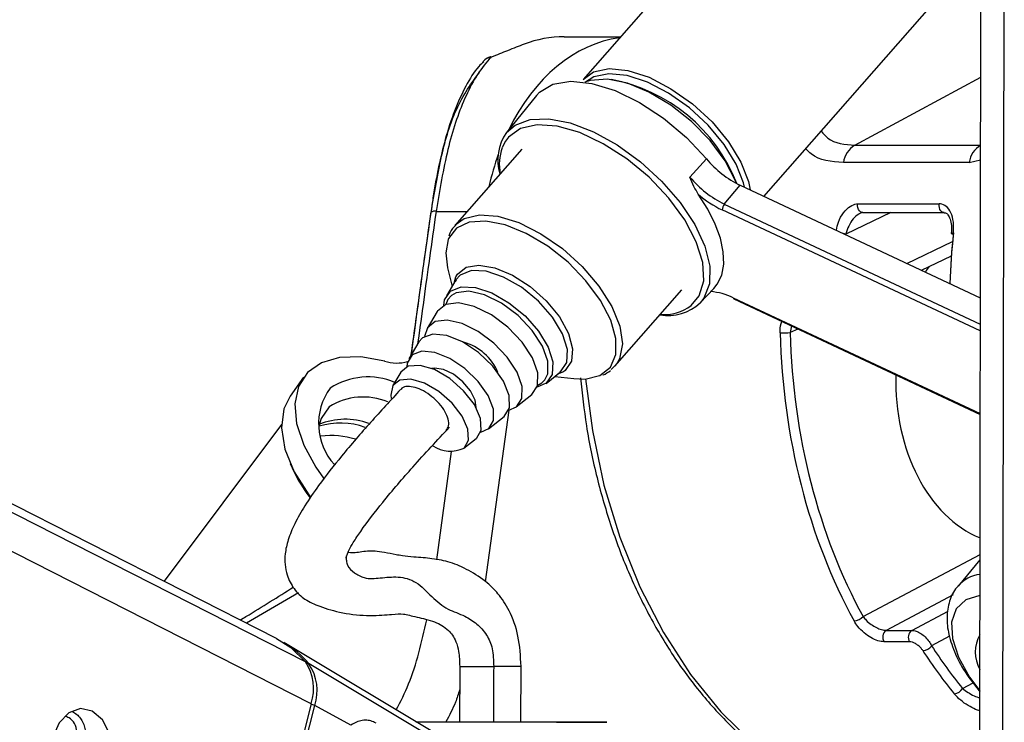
# Model space of a CAD drawing. Header units: millimetres. Extents: x 20 to 22981, y 40 to 19992.
# Tile 86 of 120: x 14835 to 14944, y 6480 to 6558. Entities that reach past the tile are written whole.
import ezdxf

# ---------------------------------------------------------------- set-up
doc = ezdxf.new("R2010")
doc.units = ezdxf.units.MM
doc.header["$LTSCALE"] = 2

msp = doc.modelspace()

# ---------------------------------------------------------------- linework, layer by layer
at = {"color": 8, "linetype": 'Continuous', "lineweight": 25}
for p, q in [((14866.8, 6482.22), (14610.49, 6612.47)), ((14866.16, 6486.86), (14618.97, 6612.47)), ((14943.38, 6441.74), (14943.58, 6587.84)), ((14927.02, 6544.08), (14940.96, 6551.63)), ((14888.32, 6544.54), (14887.95, 6543.81)), ((14940.94, 6544.08), (14940.95, 6544.08)), ((14939.68, 6542.17), (14940.94, 6542.47)), ((14912.56, 6537.55), (14940.92, 6524.26)), ((14880.64, 6536.75), (14884.08, 6536.75)), ((14940.92, 6523.5), (14912.33, 6536.91)), ((14930.99, 6536.61), (14926.03, 6534.24)), ((14932.77, 6530.99), (14937.84, 6533.42)), ((14913.56, 6527.17), (14940.91, 6514.35)), ((14920, 6524.06), (14919.86, 6523.32)), ((14920.72, 6523.72), (14919.86, 6523.32)), ((14894.95, 6519.13), (14894.74, 6518.99)), ((14891.89, 6517.49), (14892.36, 6517.76)), ((14892.36, 6517.76), (14892.68, 6518.09)), ((14888.68, 6514.72), (14886.08, 6495.73)), ((14880.71, 6498.17), (14882.35, 6510.17)), ((14927.94, 6491.87), (14940.89, 6498.76)), ((14865.39, 6494.5), (14859.64, 6491.13)), ((14937.9, 6494.28), (14930.49, 6490.34)), ((14933.32, 6490.34), (14937.34, 6492.48)), ((14937.51, 6489.68), (14935.53, 6488.63)), ((14938.96, 6483.91), (14940.12, 6484.53))]:
    msp.add_line(p, q, dxfattribs=at)
at = {"color": 7, "linetype": 'Continuous', "lineweight": 25}
for p, q in [((14862.95, 6489.45), (14620.87, 6612.47)), ((14940.82, 6446.56), (14941.03, 6603.46)), ((14918.07, 6575.45), (14896.91, 6551.36)), ((14916.95, 6538.41), (14935.8, 6559.87)), ((14894.83, 6556.09), (14901.07, 6556.09)), ((14891.75, 6549.57), (14888.43, 6545.47)), ((14927.02, 6544.08), (14940.94, 6544.08)), ((14890.12, 6543.63), (14882.7, 6535.18)), ((14908.75, 6540.54), (14910.58, 6542.57)), ((14939.68, 6542.17), (14925.75, 6542.17)), ((14912.56, 6537.55), (14914.33, 6539.64)), ((14914.33, 6539.64), (14940.92, 6527.17)), ((14927.34, 6537.58), (14936.37, 6537.58)), ((14927.89, 6536.61), (14936.92, 6536.61)), ((14934.4, 6530.23), (14937.71, 6531.81)), ((14881.91, 6530.5), (14882.41, 6528.44)), ((14882.83, 6529.15), (14881.79, 6527.4)), ((14882.62, 6528.79), (14882.83, 6529.49)), ((14882.79, 6528.99), (14882.88, 6529.14)), ((14900.43, 6519.61), (14907.85, 6528.05)), ((14909.89, 6526.62), (14911.39, 6528.19)), ((14913.63, 6527.05), (14940.91, 6514.26)), ((14880.75, 6525.66), (14879.63, 6523.79)), ((14878.74, 6522.3), (14877.63, 6520.43)), ((14876.74, 6518.94), (14875.85, 6517.45)), ((14892.83, 6517.7), (14894.42, 6518.96)), ((14894.74, 6518.99), (14894.09, 6518.7)), ((14894.43, 6518.97), (14894.3, 6518.89)), ((14900.61, 6519.84), (14900.04, 6519.23)), ((14865.96, 6518.37), (14864.47, 6516.28)), ((14893.78, 6518.46), (14895.89, 6518.22)), ((14889.52, 6515.1), (14891.23, 6516.45)), ((14886.45, 6512.68), (14888.16, 6514.02)), ((14863.5, 6513.14), (14850.5, 6495.78)), ((14883.72, 6510.53), (14885.09, 6511.6)), ((14940.88, 6498.14), (14938.45, 6495.25)), ((14930.49, 6490.34), (14933.32, 6490.34)), ((14881.39, 6478.42), (14863.95, 6488.88)), ((14933.09, 6489.07), (14930.26, 6489.07)), ((14886.02, 6474.99), (14866.56, 6486.62)), ((14883.25, 6486.35), (14883.24, 6480.19)), ((14890.04, 6480.18), (14890.05, 6486.34)), ((14866.8, 6482.22), (14858.58, 6449.9)), ((14858.98, 6449.68), (14867.2, 6482.01)), ((14871.21, 6479.85), (14867.2, 6482.01)), ((14883.24, 6480.18), (14879.14, 6480.19))]:
    msp.add_line(p, q, dxfattribs=at)
at = {"color": 7, "linetype": 'Continuous', "lineweight": 25, "flags": 128}
for points in [[(14886.74, 6553.82), (14886.65, 6553.88), (14886.63, 6553.88)], [(14885.76, 6553.24), (14885.8, 6553.29), (14885.86, 6553.36)], [(14896.91, 6551.36), (14898.09, 6552.2), (14899.8, 6552.56), (14901.89, 6552.36), (14904.22, 6551.6), (14906.65, 6550.34), (14909.03, 6548.66), (14911.2, 6546.66), (14913.03, 6544.46), (14914.41, 6542.21), (14915.24, 6540.04), (14915.42, 6539.13)], [(14914.8, 6539.42), (14914.69, 6539.9), (14913.89, 6541.99), (14912.56, 6544.17), (14910.79, 6546.29), (14908.69, 6548.23), (14906.39, 6549.86), (14904.04, 6551.07), (14901.79, 6551.8), (14899.77, 6552), (14898.12, 6551.65), (14897.19, 6551.05)], [(14891.75, 6549.57), (14892.1, 6549.95), (14893.58, 6550.83), (14895.55, 6551.16), (14897.88, 6550.93), (14900.46, 6550.13), (14903.16, 6548.82), (14905.84, 6547.06), (14908.36, 6544.94), (14910.58, 6542.57)], [(14913.9, 6539.85), (14913.8, 6540.12), (14912.64, 6542.35), (14910.99, 6544.59), (14908.94, 6546.69), (14906.64, 6548.52), (14904.21, 6549.97), (14901.82, 6550.94), (14899.61, 6551.38), (14897.72, 6551.25), (14897.12, 6551.06)], [(14908.9, 6526.32), (14909.79, 6527.39), (14910.29, 6529.06), (14910.18, 6531.09), (14909.46, 6533.38), (14908.18, 6535.8), (14906.4, 6538.22), (14904.23, 6540.52), (14901.77, 6542.56), (14899.16, 6544.24), (14896.54, 6545.47), (14894.05, 6546.18), (14891.83, 6546.33), (14889.99, 6545.92), (14888.64, 6544.96), (14888.32, 6544.54)], [(14911.39, 6528.19), (14911.78, 6528.67), (14912.27, 6529.69), (14912.5, 6530.9), (14912.45, 6532.27), (14912.14, 6533.77), (14911.56, 6535.35), (14910.73, 6537), (14909.67, 6538.66)], [(14881.96, 6533.62), (14881.7, 6532.14), (14881.91, 6530.5)], [(14881.48, 6526.34), (14881.58, 6526.94), (14882.24, 6527.92)], [(14882.24, 6527.92), (14883.41, 6528.4), (14884.99, 6528.33), (14886.82, 6527.72), (14888.71, 6526.63), (14890.5, 6525.17), (14891.99, 6523.48), (14893.04, 6521.72), (14893.56, 6520.07), (14893.49, 6518.69), (14892.84, 6517.71), (14891.82, 6517.26)], [(14892.68, 6518.09), (14893, 6518.75), (14893.02, 6520.15), (14892.43, 6521.82), (14891.29, 6523.57), (14889.72, 6525.22), (14887.89, 6526.58), (14886.01, 6527.51), (14884.27, 6527.9), (14882.86, 6527.73), (14882.34, 6527.43)], [(14891.24, 6516.45), (14891.88, 6517.44), (14891.9, 6518.85), (14891.31, 6520.52), (14890.17, 6522.28), (14888.59, 6523.93), (14886.76, 6525.3), (14884.87, 6526.23), (14883.12, 6526.63), (14881.71, 6526.45), (14880.78, 6525.71), (14880.75, 6525.66)], [(14888.68, 6514.72), (14889.53, 6515.11), (14890.14, 6516.04), (14890.16, 6517.37), (14889.6, 6518.95), (14888.52, 6520.61), (14887.03, 6522.16), (14885.31, 6523.45), (14883.52, 6524.33), (14881.87, 6524.71), (14880.54, 6524.54), (14879.67, 6523.84), (14879.36, 6522.89)], [(14888.17, 6514.03), (14888.76, 6514.98), (14888.73, 6516.34), (14888.09, 6517.95), (14886.92, 6519.61), (14885.35, 6521.12), (14883.57, 6522.31), (14881.81, 6523.01), (14880.26, 6523.16), (14879.13, 6522.74), (14878.74, 6522.3)], [(14885.58, 6512.31), (14886.46, 6512.69), (14887.01, 6513.58), (14886.99, 6514.85), (14886.39, 6516.36), (14885.29, 6517.92), (14883.82, 6519.33), (14882.16, 6520.44), (14880.5, 6521.1), (14879.05, 6521.25), (14877.99, 6520.85), (14877.44, 6519.95), (14877.38, 6519.52)], [(14874.94, 6520.17), (14872.31, 6520.64), (14869.94, 6520.58), (14867.94, 6519.99), (14866.41, 6518.9), (14865.41, 6517.36), (14865, 6515.45), (14865.18, 6513.24), (14865.97, 6510.86), (14867.31, 6508.41), (14868.18, 6507.18)], [(14885.1, 6511.61), (14885.63, 6512.52), (14885.56, 6513.82), (14884.88, 6515.35), (14883.69, 6516.89), (14882.14, 6518.24), (14880.46, 6519.22), (14878.86, 6519.69), (14877.56, 6519.59), (14876.74, 6518.94)], [(14885.06, 6515.03), (14884.97, 6515.85), (14884.46, 6516.87), (14883.61, 6517.87), (14882.56, 6518.71), (14881.45, 6519.24), (14880.46, 6519.4), (14880.13, 6519.36)], [(14883.73, 6510.53), (14884.24, 6511.39), (14884.17, 6512.62), (14883.52, 6514.06), (14882.4, 6515.52), (14880.94, 6516.79), (14879.36, 6517.71), (14877.85, 6518.16), (14876.62, 6518.06), (14875.84, 6517.45), (14875.62, 6516.39), (14875.67, 6516.02)], [(14895.89, 6518.22), (14897.15, 6518.18), (14898.75, 6518.57)], [(14864.47, 6516.28), (14863.77, 6514.86), (14863.5, 6512.78), (14863.89, 6510.42), (14864.92, 6507.91), (14866.53, 6505.36), (14866.7, 6505.14)], [(14868.8, 6515.09), (14867.89, 6513.81), (14867.65, 6512.94)], [(14862.95, 6489.45), (14864.55, 6488.43), (14866.16, 6486.86)], [(14842.54, 6481.4), (14841.24, 6481.67), (14839.95, 6481.22), (14838.89, 6480.11), (14838.2, 6478.5), (14838.01, 6476.65), (14838.33, 6474.83), (14839.11, 6473.33), (14840.25, 6472.36), (14841.56, 6472.09), (14842.84, 6472.54), (14843.91, 6473.65), (14844.59, 6475.26), (14844.79, 6477.11), (14844.47, 6478.93), (14843.68, 6480.43), (14842.54, 6481.4)]]:
    msp.add_lwpolyline(points, dxfattribs=at)
at = {"color": 8, "linetype": 'Continuous', "lineweight": 25, "flags": 128}
for points in [[(14888.43, 6545.47), (14889.38, 6546.3), (14891.04, 6546.93), (14893.12, 6547.01), (14895.5, 6546.54), (14898.07, 6545.56), (14900.7, 6544.11), (14903.26, 6542.25), (14905.62, 6540.09), (14907.66, 6537.73), (14909.28, 6535.3), (14910.39, 6532.91), (14910.95, 6530.67), (14910.92, 6528.72), (14910.3, 6527.14), (14909.89, 6526.62)], [(14927.89, 6536.61), (14927.78, 6536.62), (14927.64, 6536.69), (14927.52, 6536.81), (14927.42, 6536.97), (14927.36, 6537.16), (14927.33, 6537.37), (14927.34, 6537.58)], [(14936.92, 6536.61), (14936.81, 6536.62), (14936.67, 6536.69), (14936.55, 6536.81), (14936.45, 6536.97), (14936.39, 6537.16), (14936.36, 6537.37), (14936.37, 6537.58)], [(14882.75, 6535.25), (14883.75, 6535.97), (14885.43, 6536.37), (14887.49, 6536.22), (14889.81, 6535.51), (14892.24, 6534.28), (14894.62, 6532.63), (14896.82, 6530.65), (14898.68, 6528.46), (14900.1, 6526.21), (14900.98, 6524.03), (14901.27, 6522.06), (14900.95, 6520.43), (14900.61, 6519.84)], [(14898.75, 6518.57), (14898.78, 6518.58), (14899.94, 6519.5), (14900.54, 6520.89), (14900.56, 6522.66), (14899.98, 6524.7), (14898.85, 6526.88), (14897.24, 6529.06), (14895.25, 6531.11), (14893, 6532.9), (14890.63, 6534.31), (14888.3, 6535.26), (14886.14, 6535.68), (14884.31, 6535.56), (14882.9, 6534.9), (14882.9, 6534.9)], [(14882.9, 6534.9), (14882.01, 6533.73), (14881.96, 6533.62)], [(14937.7, 6534.33), (14937.7, 6534.33), (14937.72, 6534.34), (14937.77, 6534.36), (14937.84, 6534.36), (14937.94, 6534.37)], [(14882.83, 6529.49), (14883, 6529.79), (14883.96, 6530.56), (14885.38, 6530.8), (14887.15, 6530.5), (14889.09, 6529.69), (14891.04, 6528.42), (14892.82, 6526.83), (14894.29, 6525.05), (14895.29, 6523.23), (14895.76, 6521.54), (14895.64, 6520.14), (14894.95, 6519.13), (14894.95, 6519.13)], [(14894.43, 6518.97), (14895.12, 6520), (14895.2, 6521.45), (14894.65, 6523.18), (14893.54, 6525.03), (14891.98, 6526.81), (14890.1, 6528.34), (14888.11, 6529.48), (14886.19, 6530.12), (14884.54, 6530.19), (14883.31, 6529.69), (14882.83, 6529.15)], [(14882.34, 6527.43), (14881.94, 6526.99), (14881.7, 6526.44)], [(14897.2, 6518.19), (14897.95, 6512.47), (14899.23, 6506.44), (14900.99, 6500.65), (14903.19, 6495.18), (14905.81, 6490.09), (14908.82, 6485.45), (14912.18, 6481.32), (14915.85, 6477.74), (14919.77, 6474.77), (14922.18, 6473.33)], [(14940.88, 6494.22), (14940.86, 6494.22), (14939.31, 6493.73), (14938.25, 6492.72), (14937.74, 6491.25), (14937.83, 6489.43), (14938.51, 6487.36), (14939.73, 6485.17), (14940.87, 6483.65)], [(14883.25, 6486.35), (14883.27, 6486.35), (14883.67, 6486.35), (14884.52, 6486.35), (14885.7, 6486.35), (14887.02, 6486.35)]]:
    msp.add_lwpolyline(points, dxfattribs=at)
at = {"color": 7, "linetype": 'Continuous', "lineweight": 25}
for centre, radius, start, end in [((14894.83, 6543.73), 12.36, 89.9857, 111.0192), ((14887.34, 6552.01), 2, 110.6692, 137.0244), ((14896.64, 6533.06), 18.59, 21.3543, 79.523), ((14892.86, 6542.41), 5.39, 145.3843, 196.5454), ((14928.52, 6541.71), 2.81, 122.3857, 170.5628), ((14942.45, 6541.71), 2.81, 122.3857, 170.5628), ((14893.29, 6541.95), 5.65, 160.8614, 190.589), ((14919.24, 6549.77), 11.26, 219.7231, 244.1112), ((14917.57, 6547.86), 11.46, 219.7231, 244.1112), ((14917.45, 6547.6), 11.86, 228.9629, 244.3969), ((14913.29, 6536.92), 0.959, 139.1813, 180.8797), ((14937.94, 6534.59), 0.355, 228.5005, 267.686), ((14910.61, 6521.27), 6.6, 63.4421, 86.317), ((14906.33, 6530.47), 5.25, 260.1433, 312.7261), ((14918.8, 6543.76), 20.47, 269.8484, 272.9893), ((14882.19, 6516.72), 5.73, 22.4263, 74.9732), ((14876.29, 6524.4), 4.45, 252.3, 285.5957), ((14873.1, 6510.73), 7.68, 67.2589, 123.0065), ((14874.33, 6513.22), 6.71, 143.8634, 222.3956), ((14872.57, 6509.19), 7, 67.1961, 122.616), ((14868.99, 6502.86), 9.06, 72.5382, 97.0104), ((14882.21, 6513.76), 3.57, 236.9403, 295.3096), ((14880.39, 6515.54), 17.27, 202.8323, 217.3434), ((14926.8, 6492.97), 1.58, 275.0961, 316.3077), ((14931.07, 6489.58), 0.957, 127.5665, 212.1726), ((14933.9, 6489.58), 0.957, 127.5665, 212.1726), ((14944.2, 6487.93), 3.84, 150.0571, 209.7893), ((14858.76, 6480.25), 10.07, 39.2001, 60.2674), ((14934.41, 6489.53), 1.44, 275.8598, 321.1554), ((14861.76, 6483.89), 5.31, 341.7268, 34.0226), ((14862.18, 6483.66), 5.28, 341.7268, 34.0226), ((14937.87, 6484.57), 1.27, 277.085, 328.6081)]:
    msp.add_arc(centre, radius, start, end, dxfattribs=at)
at = {"color": 8, "linetype": 'Continuous', "lineweight": 25}
for centre, radius, start, end in [((14886.95, 6552.36), 1.48, 98.2236, 137.4122), ((14880.49, 6535.92), 0.849, 79.6285, 121.212), ((14925, 6529.44), 4.91, 77.8566, 81.3131), ((14913.7, 6527.17), 0.146, 178.7904, 239.7285), ((14905.91, 6530.29), 4.97, 264.8796, 307.05), ((14870.57, 6506.24), 7.48, 69.502, 112.6458), ((14870.05, 6505.36), 7.95, 69.9217, 107.4199), ((14941.35, 6492.71), 3.86, 96.9832, 139.2988), ((14866.35, 6486.24), 0.431, 60.9215, 96.3635), ((14887.12, 5988.71), 497.64, 89.6626, 90.0115), ((14866.33, 6480.29), 1.93, 63.4103, 76.5105)]:
    msp.add_arc(centre, radius, start, end, dxfattribs=at)
for centre, major_axis, ratio, start_param, end_param in [((14902.65, 6532.09), (-0.12, 24), 0.707093, 0.092148, 0.960361), ((14902.65, 6532.09), (-0.12, 24), 0.707093, 1.092878, 1.253134), ((14924.45, 6533.1), (54.8, 386.22), 0.112522, 1.577296, 1.615348), ((14976.45, 6525.57), (-0.45, 56), 0.695649, 1.407381, 1.508222)]:
    msp.add_ellipse(centre, major_axis=major_axis, ratio=ratio, start_param=start_param, end_param=end_param, dxfattribs=at)
at = {"color": 7, "linetype": 'Continuous', "lineweight": 25}
for centre, major_axis, ratio, start_param, end_param in [((14975.88, 6525.56), (-0.45, 55.2), 0.695482, 1.407304, 1.507162), ((14944.63, 6518.05), (0.16, 18.2), 0.718681, 0.811836, 0.858991), ((14958.96, 6525.57), (0.48, 56), 0.718516, 1.617665, 2.233375), ((14959.51, 6525.56), (0.48, 55.2), 0.718681, 1.617759, 2.233469), ((14944.63, 6518.05), (0.16, 18.2), 0.718681, 1.544863, 2.863537), ((14965.17, 6525.56), (0.48, 55.2), 0.718681, 2.310027, 2.43198), ((14964.61, 6525.57), (0.48, 56), 0.718516, 2.309933, 2.431886)]:
    msp.add_ellipse(centre, major_axis=major_axis, ratio=ratio, start_param=start_param, end_param=end_param, dxfattribs=at)
for points, knots in [([(14890.4, 6555.27), (14889.81, 6555.04), (14888.71, 6554.61), (14887.36, 6554.07), (14886.74, 6553.82)], [0, 0, 0, 0, 0.538139, 1, 1, 1, 1]), ([(14886.74, 6553.82), (14886.66, 6553.75), (14885.55, 6552.59), (14883.76, 6549.63), (14881.82, 6543.8), (14881.03, 6539.11), (14880.64, 6536.75)], [0, 0, 0, 0, 0.024677, 0.367477, 0.682495, 1, 1, 1, 1]), ([(14885.91, 6553.32), (14885.72, 6553.15), (14884.96, 6552.42), (14883.88, 6550.63), (14882.64, 6547.96), (14881.67, 6544.93), (14880.89, 6541.68), (14880.37, 6538.93), (14880.14, 6537.17), (14880.06, 6536.63)], [0, 0, 0, 0, 0.05493, 0.231867, 0.418359, 0.602254, 0.759643, 0.925428, 1, 1, 1, 1]), ([(14880.08, 6536.59), (14880.44, 6538.74), (14881.16, 6543.06), (14882.87, 6548.64), (14884.57, 6550.97), (14885.49, 6552.23)], [0, 0, 0, 0, 0.313753, 0.62866, 1, 1, 1, 1]), ([(14909.67, 6538.66), (14909.51, 6538.94), (14909.16, 6539.52), (14908.9, 6540.19), (14908.75, 6540.53), (14908.75, 6540.54)], [0, 0, 0, 0, 0.472391, 0.991344, 1, 1, 1, 1]), ([(14937.94, 6534.37), (14937.96, 6534.77), (14937.99, 6535.58), (14937.7, 6536.63), (14937.19, 6537.34), (14936.69, 6537.57), (14936.42, 6537.58), (14936.37, 6537.58)], [0, 0, 0, 0, 0.256919, 0.513405, 0.754499, 0.960356, 1, 1, 1, 1]), ([(14880.05, 6536.65), (14879.76, 6534.59), (14879.01, 6529.32), (14878.3, 6524.05), (14877.87, 6520.83)], [0, 0, 0, 0, 0.389746, 1, 1, 1, 1]), ([(14927.89, 6536.62), (14927.78, 6536.59), (14927.67, 6536.57), (14927.56, 6536.51), (14927.56, 6536.51)], [0, 0, 0, 0, 0.998127, 1, 1, 1, 1]), ([(14936.92, 6536.6), (14936.97, 6536.6), (14937.1, 6536.59), (14937.33, 6536.41), (14937.59, 6535.9), (14937.75, 6535.19), (14937.72, 6534.62), (14937.7, 6534.33)], [0, 0, 0, 0, 0.139195, 0.346851, 0.545867, 0.762051, 1, 1, 1, 1]), ([(14882.83, 6535.21), (14882.57, 6534.97), (14882.21, 6534.64), (14882.09, 6534.15), (14882.05, 6534.01)], [0, 0, 0, 0, 0.713871, 1, 1, 1, 1]), ([(14899.11, 6518.64), (14899.12, 6518.64), (14899.44, 6518.73), (14899.7, 6518.94), (14899.94, 6519.14)], [0, 0, 0, 0, 0.025961, 1, 1, 1, 1]), ([(14896.62, 6518.3), (14896.82, 6516.52), (14897.23, 6512.78), (14898.4, 6507.23), (14900, 6501.7), (14902.02, 6496.43), (14904.44, 6491.49), (14907.22, 6486.93), (14910.34, 6482.82), (14913.76, 6479.17), (14917.47, 6476.11), (14920.15, 6474.21), (14921.62, 6473.52), (14921.74, 6473.46)], [0, 0, 0, 0, 0.090498, 0.190615, 0.290766, 0.390957, 0.491188, 0.591446, 0.691694, 0.791878, 0.891923, 0.991732, 1, 1, 1, 1]), ([(14876.69, 6517.01), (14875.59, 6515.81), (14873.42, 6513.45), (14870.35, 6509.92), (14867.91, 6506.82), (14866.15, 6504.27), (14864.97, 6502.23), (14864.22, 6500.41), (14863.8, 6498.53), (14863.95, 6496.62), (14864.94, 6494.74), (14866.2, 6493.64), (14867.82, 6492.94), (14870.34, 6492.18), (14873.36, 6491.91), (14875.95, 6492.13), (14876.94, 6492.23), (14878.32, 6491.83), (14880.18, 6491.44), (14881.3, 6490.91), (14882.07, 6490.34), (14882.78, 6489.4), (14883.19, 6487.92), (14883.23, 6486.91), (14883.25, 6486.35)], [0, 0, 0, 0, 0.078657, 0.154625, 0.216569, 0.25594, 0.288853, 0.317898, 0.344465, 0.385221, 0.416072, 0.454405, 0.502261, 0.562058, 0.628033, 0.692323, 0.754407, 0.814575, 0.870189, 0.896149, 0.922757, 0.955881, 0.975204, 1, 1, 1, 1]), ([(14881.76, 6512.48), (14881.87, 6512.64), (14882.09, 6512.96), (14882.02, 6513.71), (14881.66, 6514.58), (14881.02, 6515.46), (14880.18, 6516.26), (14879.24, 6516.9), (14878.29, 6517.29), (14877.46, 6517.39), (14876.91, 6517.27), (14876.76, 6517.04), (14876.72, 6516.98)], [0, 0, 0, 0, 0.104236, 0.21277, 0.31722, 0.426014, 0.530103, 0.638184, 0.74417, 0.850689, 0.959275, 1, 1, 1, 1]), ([(14870.73, 6498.6), (14870.74, 6498.63), (14870.77, 6498.72), (14870.85, 6498.93), (14871.06, 6499.37), (14871.53, 6500.19), (14872.75, 6502.03), (14875, 6504.9), (14878.28, 6508.74), (14880.76, 6511.39), (14882.11, 6512.84)], [0, 0, 0, 0, 0.0111794, 0.0267431, 0.0460168, 0.0995134, 0.1759614, 0.3848556, 0.6635679, 1, 1, 1, 1]), ([(14870.67, 6498.34), (14870.67, 6498.34), (14870.67, 6498.33), (14870.68, 6498.43), (14870.72, 6498.55), (14870.73, 6498.6)], [0, 0, 0, 0, 0.214688, 0.6831485, 1, 1, 1, 1]), ([(14890.05, 6486.34), (14889.99, 6487.48), (14889.87, 6489.68), (14888.86, 6492.48), (14887.61, 6494.34), (14886.1, 6495.86), (14884.15, 6497.08), (14882.28, 6497.91), (14880.34, 6498.3), (14878.41, 6498.44), (14876.96, 6498.57), (14876.05, 6498.75), (14874.46, 6499.07), (14872.92, 6499.2), (14871.72, 6498.87), (14871.04, 6498.95), (14870.82, 6498.98)], [0, 0, 0, 0, 0.080299, 0.155315, 0.218174, 0.268202, 0.348533, 0.435571, 0.513494, 0.581108, 0.62629, 0.658497, 0.715279, 0.822806, 0.941155, 1, 1, 1, 1]), ([(14858.94, 6491.49), (14859.15, 6491.61), (14861.26, 6492.88), (14863.13, 6494.06), (14864.82, 6495.13)], [0, 0, 0, 0, 0.098457, 1, 1, 1, 1]), ([(14938.44, 6495.2), (14938.4, 6495.17), (14937.93, 6494.75), (14937.46, 6493.57), (14937.14, 6491.81), (14937.37, 6489.84), (14938.11, 6487.7), (14939.26, 6485.54), (14940.36, 6484.18), (14940.87, 6483.55)], [0, 0, 0, 0, 0.01333, 0.168227, 0.321615, 0.484333, 0.65995, 0.841711, 1, 1, 1, 1]), ([(14927.94, 6491.87), (14928.05, 6491.74), (14928.29, 6491.42), (14928.8, 6490.99), (14929.39, 6490.63), (14929.99, 6490.39), (14930.32, 6490.36), (14930.49, 6490.34)], [0, 0, 0, 0, 0.174874, 0.396366, 0.604299, 0.803217, 1, 1, 1, 1]), ([(14930.26, 6489.07), (14930.04, 6489.1), (14929.58, 6489.14), (14928.78, 6489.51), (14928.01, 6490.06), (14927.36, 6490.71), (14927.07, 6491.18), (14926.94, 6491.39)], [0, 0, 0, 0, 0.199752, 0.399876, 0.607041, 0.826549, 1, 1, 1, 1]), ([(14933.32, 6490.34), (14933.48, 6490.32), (14933.8, 6490.29), (14934.33, 6490.02), (14934.83, 6489.62), (14935.26, 6489.13), (14935.45, 6488.79), (14935.53, 6488.63)], [0, 0, 0, 0, 0.20315, 0.40434, 0.608443, 0.821733, 1, 1, 1, 1]), ([(14934.55, 6488.1), (14934.49, 6488.19), (14934.35, 6488.38), (14934.06, 6488.66), (14933.73, 6488.89), (14933.39, 6489.04), (14933.19, 6489.06), (14933.09, 6489.07)], [0, 0, 0, 0, 0.18302, 0.400043, 0.604373, 0.802384, 1, 1, 1, 1]), ([(14840.9, 6478.85), (14840.85, 6479.17), (14840.77, 6479.83), (14840.24, 6480.55), (14839.77, 6480.75), (14839.58, 6480.84)], [0, 0, 0, 0, 0.375657, 0.750827, 1, 1, 1, 1]), ([(14840.34, 6481.35), (14840.42, 6481.31), (14840.68, 6481.18), (14841.05, 6480.84), (14841.42, 6480.35), (14841.68, 6479.78), (14841.81, 6479.16), (14841.81, 6478.65), (14841.76, 6478.36), (14841.75, 6478.29)], [0, 0, 0, 0, 0.084211, 0.258334, 0.429079, 0.605155, 0.769021, 0.938365, 1, 1, 1, 1]), ([(14873.98, 6480.07), (14873.78, 6480.16), (14873.39, 6480.34), (14872.88, 6480.4), (14872.36, 6480.36), (14871.83, 6480.21), (14871.42, 6479.97), (14871.21, 6479.85)], [0, 0, 0, 0, 0.205784, 0.418257, 0.553993, 0.774326, 1, 1, 1, 1]), ([(14878.4, 6480.21), (14878.77, 6480.21), (14880.31, 6480.21), (14884.27, 6480.21), (14889.4, 6480.2), (14894.19, 6480.19), (14897.79, 6480.18), (14899.69, 6480.18), (14899.6, 6480.17), (14897.5, 6480.17), (14894.12, 6480.16), (14891.26, 6480.17), (14890.04, 6480.17)], [0, 0, 0, 0, 0.0348737, 0.1451795, 0.2554853, 0.3657911, 0.4760969, 0.5864027, 0.6967085, 0.8070143, 0.9173202, 1, 1, 1, 1])]:
    msp.add_open_spline(points, degree=3, knots=knots, dxfattribs=at)
at = {"color": 8, "linetype": 'Continuous', "lineweight": 25}
for points, knots in [([(14923.29, 6545.63), (14923.53, 6545.36), (14924.42, 6544.29), (14925.91, 6544.17), (14927.02, 6544.08)], [0, 0, 0, 0, 0.259391, 1, 1, 1, 1]), ([(14925.75, 6542.17), (14924.43, 6542.25), (14922.83, 6542.36), (14921.78, 6543.49), (14921.59, 6543.69)], [0, 0, 0, 0, 0.817904, 1, 1, 1, 1]), ([(14924.98, 6534.65), (14925.04, 6534.95), (14925.18, 6535.66), (14925.73, 6536.62), (14926.45, 6537.34), (14927.02, 6537.57), (14927.3, 6537.58), (14927.34, 6537.58)], [0, 0, 0, 0, 0.209444, 0.482317, 0.738814, 0.957823, 1, 1, 1, 1]), ([(14877.89, 6520.88), (14878.38, 6524.44), (14879.1, 6529.68), (14879.84, 6534.91), (14880.08, 6536.59)], [0, 0, 0, 0, 0.680012, 1, 1, 1, 1]), ([(14927.56, 6536.51), (14927.52, 6536.49), (14927.27, 6536.35), (14926.81, 6535.92), (14926.3, 6535.14), (14926.12, 6534.54), (14926.03, 6534.24)], [0, 0, 0, 0, 0.0526849, 0.3483798, 0.6723351, 1, 1, 1, 1]), ([(14918.74, 6523.29), (14918.75, 6523.65), (14918.75, 6524.1), (14918.91, 6524.48), (14918.94, 6524.56)], [0, 0, 0, 0, 0.789497, 1, 1, 1, 1]), ([(14870.73, 6498.6), (14870.73, 6498.6), (14870.66, 6498.38), (14870.69, 6498), (14870.89, 6497.28), (14871.59, 6496.69), (14872.79, 6495.99), (14874.48, 6496.15), (14876.46, 6496.36), (14878.48, 6495.85), (14880.12, 6494.04), (14881.86, 6492.59), (14883.64, 6492.09), (14885.11, 6491.15), (14886.2, 6490.02), (14886.96, 6488.34), (14887, 6487.02), (14887.02, 6486.35)], [0, 0, 0, 0, 0.00021, 0.019351, 0.044614, 0.107489, 0.175923, 0.270582, 0.370828, 0.476043, 0.582173, 0.684853, 0.779332, 0.8451, 0.903182, 0.95048, 1, 1, 1, 1]), ([(14876.22, 6481.52), (14876.7, 6482.46), (14878.25, 6485.47), (14879.05, 6489.05), (14879.6, 6491.51)], [0, 0, 0, 0, 0.313272, 1, 1, 1, 1]), ([(14887.02, 6486.35), (14887, 6484.77), (14886.99, 6482.73), (14887, 6480.68), (14887, 6480.21)], [0, 0, 0, 0, 0.767884, 1, 1, 1, 1]), ([(14883.24, 6483.76), (14883.1, 6483.29), (14882.7, 6482.02), (14882.1, 6480.91), (14881.72, 6480.21)], [0, 0, 0, 0, 0.364279, 1, 1, 1, 1]), ([(14940.86, 6481.43), (14940.7, 6481.48), (14940.28, 6481.61), (14939.53, 6482.02), (14938.69, 6482.6), (14938.26, 6483.07), (14938.03, 6483.31)], [0, 0, 0, 0, 0.148543, 0.401525, 0.691543, 1, 1, 1, 1]), ([(14938.96, 6483.91), (14939.15, 6483.76), (14939.52, 6483.47), (14940.19, 6483.1), (14940.65, 6482.92), (14940.86, 6482.84)], [0, 0, 0, 0, 0.368848, 0.713371, 1, 1, 1, 1])]:
    msp.add_open_spline(points, degree=3, knots=knots, dxfattribs=at)

doc.saveas('drawing.dxf')
